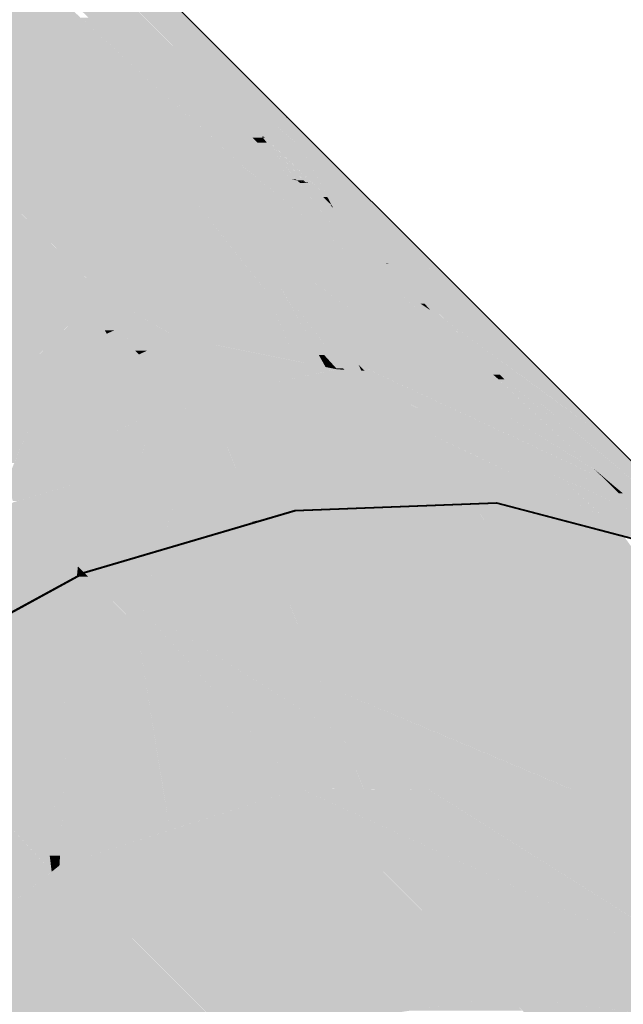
# Model space of a CAD drawing. Extents: x -123 to 597, y -160 to 584.
# Tile 44 of 207: x -37.993 to -37.28, y 27.575 to 28.738. Entities that reach past the tile are written whole.
import ezdxf

# ---------------------------------------------------------------- set-up
doc = ezdxf.new("R2010")
doc.units = 0
doc.layers.get('0').update_dxf_attribs({"lineweight": 35})
doc.layers.add('S_Schmutzwasser', color=7, linetype='Continuous', lineweight=35, true_color=0xcc3300)
doc.layers.add('S_Schmutzwasser-Shading', color=7, linetype='Continuous', lineweight=35, true_color=0xcc3300)

# ---------------------------------------------------------------- blocks, each defined once
blk = doc.blocks.new('Shading-A07ALSCZ1N', base_point=(-37.6608, 28.5884))
at = {"layer": 'S_Schmutzwasser-Shading', "color": 26, "true_color": 0x731c00}
for points in [[(-37.7009, 28.6236), (-38.5461, 29.4923), (-38.5757, 29.4923)], [(-37.6773, 28.6236), (-37.7009, 28.6236), (-38.5461, 29.4923)], [(-37.7069, 28.6001), (-38.587, 29.4815), (-38.5883, 29.4815)], [(-37.7173, 28.6128), (-38.5654, 29.4821), (-38.5876, 29.4821)], [(-37.7047, 28.6001), (-37.7069, 28.6001), (-38.587, 29.4815)], [(-37.69, 28.6128), (-37.7173, 28.6128), (-38.5654, 29.4821)], [(-37.69, 28.6128), (-37.6773, 28.6236), (-37.7009, 28.6236)], [(-37.6736, 28.6128), (-37.69, 28.6128), (-37.6787, 28.6225)], [(-37.6762, 28.6225), (-37.6787, 28.6225), (-37.6773, 28.6236)], [(-37.6608, 28.5884), (-37.6762, 28.6225), (-37.6787, 28.6225)], [(-37.6421, 28.5884), (-37.6608, 28.5884), (-37.6762, 28.6225)], [(-37.7047, 28.6001), (-37.69, 28.6128), (-37.7173, 28.6128)], [(-37.6749, 28.6001), (-37.7047, 28.6001), (-37.69, 28.6128)], [(-37.6608, 28.5884), (-37.6736, 28.6128), (-37.69, 28.6128)], [(-37.7059, 28.5991), (-37.7047, 28.6001), (-37.7069, 28.6001)], [(-37.7036, 28.5991), (-37.7059, 28.5991), (-37.7047, 28.6001)], [(-37.6296, 28.5289), (-37.7036, 28.5991), (-37.7059, 28.5991)], [(-37.6477, 28.5455), (-37.6523, 28.5455), (-37.7059, 28.5991)], [(-37.6922, 28.5884), (-37.6749, 28.6001), (-37.7047, 28.6001)], [(-37.6608, 28.5884), (-37.6922, 28.5884), (-37.6749, 28.6001)], [(-37.6296, 28.5289), (-37.6608, 28.5884), (-37.6922, 28.5884)], [(-37.5472, 28.4934), (-37.6421, 28.5884), (-37.6608, 28.5884)], [(-37.5744, 28.5162), (-37.6229, 28.5162), (-37.6608, 28.5884)], [(-37.6348, 28.5289), (-37.6477, 28.5455), (-37.6523, 28.5455)], [(-37.6244, 28.519), (-37.6258, 28.519), (-37.6523, 28.5455)], [(-37.6296, 28.5289), (-37.6348, 28.5289), (-37.6477, 28.5455)], [(-37.6244, 28.519), (-37.6296, 28.5289), (-37.6348, 28.5289)], [(-37.6229, 28.5162), (-37.6244, 28.519), (-37.6258, 28.519)], [(-37.5871, 28.4934), (-37.5744, 28.5162), (-37.6229, 28.5162)], [(-37.5204, 28.451), (-37.5578, 28.451), (-37.6229, 28.5162)], [(-37.5472, 28.4934), (-37.5871, 28.4934), (-37.5744, 28.5162)], [(-37.4776, 28.4238), (-37.5472, 28.4934), (-37.5871, 28.4934)], [(-37.4776, 28.4238), (-37.5204, 28.451), (-37.5578, 28.451)]]:
    blk.add_solid(points, dxfattribs=at)
at = {"layer": 'S_Schmutzwasser-Shading', "color": 24, "true_color": 0x8d2300}
for points in [[(-37.718, 28.5991), (-38.5836, 29.4768), (-38.5932, 29.4768)], [(-37.7059, 28.5991), (-37.718, 28.5991), (-38.5836, 29.4768)], [(-37.7595, 28.5932), (-38.5557, 29.4392), (-38.6327, 29.4392)], [(-37.7121, 28.5932), (-37.7595, 28.5932), (-38.5557, 29.4392)], [(-37.7854, 28.5233), (-38.5106, 29.2833), (-38.5455, 29.2833)], [(-37.736, 28.5704), (-37.8, 28.5704), (-38.5106, 29.2833)], [(-37.7688, 28.5391), (-37.8005, 28.5391), (-38.5106, 29.2833)], [(-37.736, 28.5704), (-37.9116, 28.7406), (-37.9209, 28.7406)], [(-37.7121, 28.5932), (-37.7059, 28.5991), (-37.718, 28.5991)], [(-37.736, 28.5704), (-37.7121, 28.5932), (-37.7595, 28.5932)], [(-37.7688, 28.5391), (-37.736, 28.5704), (-37.8, 28.5704)], [(-37.7854, 28.5233), (-37.7688, 28.5391), (-37.8005, 28.5391)]]:
    blk.add_solid(points, dxfattribs=at)
at = {"layer": 'S_Schmutzwasser-Shading', "color": 24, "true_color": 0xa42900}
for points in [[(-37.9026, 28.5233), (-38.5997, 29.3376), (-38.7378, 29.3376)], [(-37.7854, 28.5233), (-37.9026, 28.5233), (-38.5997, 29.3376)], [(-37.9476, 28.4662), (-38.692, 29.2929), (-38.7836, 29.2929)], [(-37.844, 28.4662), (-37.9476, 28.4662), (-38.692, 29.2929)], [(-37.9247, 28.4153), (-38.7743, 29.2837), (-38.7931, 29.2837)], [(-37.8962, 28.4153), (-37.9247, 28.4153), (-38.7743, 29.2837)], [(-37.844, 28.4662), (-37.7854, 28.5233), (-37.9026, 28.5233)], [(-37.8962, 28.4153), (-37.844, 28.4662), (-37.9476, 28.4662)], [(-37.9107, 28.4013), (-37.8962, 28.4153), (-37.9247, 28.4153)]]:
    blk.add_solid(points, dxfattribs=at)
at = {"layer": 'S_Schmutzwasser-Shading', "color": 22, "true_color": 0xb62d00}
for points in [[(-37.9347, 28.4013), (-38.7832, 29.2738), (-38.8031, 29.2738)], [(-37.9107, 28.4013), (-37.9347, 28.4013), (-38.7832, 29.2738)], [(-37.9228, 28.3894), (-38.0584, 28.3894), (-38.7241, 29.1944)], [(-37.9902, 28.3229), (-38.1545, 28.3229), (-38.8114, 29.1239)], [(-37.9228, 28.3894), (-37.9107, 28.4013), (-37.9347, 28.4013)], [(-37.9034, 28.3894), (-37.9228, 28.3894), (-37.9107, 28.4013)], [(-37.8809, 28.3715), (-37.8926, 28.3715), (-37.9107, 28.4013)], [(-37.9902, 28.3229), (-37.9228, 28.3894), (-38.0584, 28.3894)], [(-37.9067, 28.36), (-37.9525, 28.36), (-37.9228, 28.3894)], [(-37.9108, 28.3674), (-37.9034, 28.3894), (-37.9228, 28.3894)], [(-37.8901, 28.3674), (-37.9108, 28.3674), (-37.9034, 28.3894)], [(-37.8521, 28.3428), (-37.9456, 28.3428), (-37.8809, 28.3715)], [(-37.9067, 28.36), (-37.8901, 28.3674), (-37.9108, 28.3674)], [(-37.8901, 28.3674), (-37.8809, 28.3715), (-37.8926, 28.3715)], [(-37.9902, 28.3229), (-37.9067, 28.36), (-37.9525, 28.36)], [(-38.0057, 28.2414), (-38.073, 28.2414), (-37.8521, 28.3428)], [(-37.8954, 28.3229), (-37.9902, 28.3229), (-37.8521, 28.3428)], [(-37.9902, 28.3229), (-37.8521, 28.3428), (-37.9456, 28.3428)], [(-38.073, 28.2414), (-37.9902, 28.3229), (-38.1545, 28.3229)], [(-38.073, 28.2414), (-37.8954, 28.3229), (-37.9902, 28.3229)]]:
    blk.add_solid(points, dxfattribs=at)
at = {"layer": 'S_Schmutzwasser-Shading', "color": 24, "true_color": 0x8c2300}
for points in [[(-37.7012, 28.5932), (-37.7121, 28.5932), (-37.7059, 28.5991)], [(-37.6577, 28.5484), (-37.6656, 28.5484), (-37.7059, 28.5991)], [(-37.653, 28.5463), (-37.6556, 28.5463), (-37.7059, 28.5991)], [(-37.6909, 28.5704), (-37.736, 28.5704), (-37.7121, 28.5932)], [(-37.6717, 28.5497), (-37.7012, 28.5932), (-37.7121, 28.5932)], [(-37.6667, 28.5497), (-37.6717, 28.5497), (-37.7012, 28.5932)], [(-37.6979, 28.5391), (-37.7688, 28.5391), (-37.736, 28.5704)], [(-37.7247, 28.5612), (-37.6909, 28.5704), (-37.736, 28.5704)], [(-37.6824, 28.5612), (-37.7247, 28.5612), (-37.6909, 28.5704)], [(-37.6717, 28.5497), (-37.6824, 28.5612), (-37.7247, 28.5612)], [(-37.6656, 28.5484), (-37.7092, 28.5484), (-37.7247, 28.5612)], [(-37.5838, 28.4454), (-37.6656, 28.5484), (-37.7092, 28.5484)], [(-37.6656, 28.5484), (-37.6667, 28.5497), (-37.6717, 28.5497)], [(-37.6556, 28.5463), (-37.6577, 28.5484), (-37.6656, 28.5484)], [(-37.6229, 28.5162), (-37.64, 28.5162), (-37.6656, 28.5484)], [(-37.6523, 28.5455), (-37.6618, 28.5455), (-37.6656, 28.5484)], [(-37.6229, 28.5162), (-37.6523, 28.5455), (-37.6618, 28.5455)], [(-37.6523, 28.5455), (-37.653, 28.5463), (-37.6556, 28.5463)], [(-37.7513, 28.5233), (-37.7854, 28.5233), (-37.7688, 28.5391)], [(-37.6653, 28.4454), (-37.6979, 28.5391), (-37.7688, 28.5391)], [(-37.5838, 28.4454), (-37.6653, 28.4454), (-37.6979, 28.5391)], [(-37.6933, 28.4312), (-37.7513, 28.5233), (-37.7854, 28.5233)], [(-37.6496, 28.4312), (-37.6933, 28.4312), (-37.7513, 28.5233)], [(-37.5879, 28.4505), (-37.6229, 28.5162), (-37.64, 28.5162)], [(-37.5603, 28.4505), (-37.5879, 28.4505), (-37.6229, 28.5162)], [(-37.5578, 28.451), (-37.5608, 28.451), (-37.6229, 28.5162)], [(-37.5838, 28.4454), (-37.5603, 28.4505), (-37.5879, 28.4505)], [(-37.5603, 28.4505), (-37.5578, 28.451), (-37.5608, 28.451)], [(-37.6496, 28.4312), (-37.5838, 28.4454), (-37.6653, 28.4454)], [(-37.6855, 28.4234), (-37.6496, 28.4312), (-37.6933, 28.4312)]]:
    blk.add_solid(points, dxfattribs=at)
at = {"layer": 'S_Schmutzwasser-Shading', "color": 24, "true_color": 0xa32800}
for points in [[(-37.778, 28.5139), (-37.7951, 28.5139), (-37.7854, 28.5233)], [(-37.6855, 28.4234), (-37.7066, 28.4234), (-37.7854, 28.5233)], [(-37.7714, 28.4821), (-37.8277, 28.4821), (-37.7951, 28.5139)], [(-37.774, 28.4856), (-37.778, 28.5139), (-37.7951, 28.5139)], [(-37.7557, 28.4856), (-37.774, 28.4856), (-37.778, 28.5139)], [(-37.7008, 28.416), (-37.8949, 28.416), (-37.7557, 28.4856)], [(-37.7944, 28.4662), (-37.844, 28.4662), (-37.7557, 28.4856)], [(-37.844, 28.4662), (-37.7714, 28.4821), (-37.8277, 28.4821)], [(-37.7714, 28.4821), (-37.7557, 28.4856), (-37.774, 28.4856)], [(-37.8962, 28.4153), (-37.7944, 28.4662), (-37.844, 28.4662)], [(-37.8726, 28.4013), (-37.9107, 28.4013), (-37.8962, 28.4153)], [(-37.7022, 28.4153), (-37.8962, 28.4153), (-37.7008, 28.416)], [(-37.8962, 28.4153), (-37.7008, 28.416), (-37.8949, 28.416)], [(-37.8091, 28.3636), (-37.7022, 28.4153), (-37.8962, 28.4153)], [(-37.7008, 28.416), (-37.6855, 28.4234), (-37.7066, 28.4234)], [(-37.8809, 28.3715), (-37.8726, 28.4013), (-37.9107, 28.4013)], [(-37.8225, 28.3715), (-37.8809, 28.3715), (-37.8726, 28.4013)], [(-37.8091, 28.3636), (-37.8684, 28.3636), (-37.8809, 28.3715)], [(-37.8091, 28.3636), (-37.8225, 28.3715), (-37.8809, 28.3715)], [(-37.8427, 28.3473), (-37.8567, 28.3473), (-37.8809, 28.3715)], [(-37.8427, 28.3473), (-37.8091, 28.3636), (-37.8684, 28.3636)], [(-37.8521, 28.3428), (-37.8427, 28.3473), (-37.8567, 28.3473)]]:
    blk.add_solid(points, dxfattribs=at)
at = {"layer": 'S_Schmutzwasser-Shading', "color": 26, "true_color": 0x8a2200}
for points in [[(-37.5559, 28.4454), (-37.5838, 28.4454), (-37.5603, 28.4505)], [(-37.5573, 28.4505), (-37.5603, 28.4505), (-37.5578, 28.451)], [(-37.5193, 28.4027), (-37.5573, 28.4505), (-37.5603, 28.4505)], [(-37.5019, 28.3951), (-37.5079, 28.3951), (-37.5578, 28.451)], [(-37.5146, 28.4027), (-37.5193, 28.4027), (-37.5573, 28.4505)], [(-37.5829, 28.4312), (-37.6496, 28.4312), (-37.5838, 28.4454)], [(-37.5193, 28.4027), (-37.5559, 28.4454), (-37.5838, 28.4454)], [(-37.5664, 28.4339), (-37.5831, 28.4339), (-37.5838, 28.4454)], [(-37.6391, 28.4234), (-37.6855, 28.4234), (-37.6496, 28.4312)], [(-37.5797, 28.3795), (-37.5829, 28.4312), (-37.6496, 28.4312)], [(-37.5797, 28.3795), (-37.5664, 28.4339), (-37.5831, 28.4339)], [(-37.5036, 28.3795), (-37.5797, 28.3795), (-37.5664, 28.4339)], [(-37.4902, 28.3835), (-37.5082, 28.3835), (-37.5664, 28.4339)], [(-37.5797, 28.3795), (-37.6417, 28.3795), (-37.6855, 28.4234)], [(-37.5797, 28.3795), (-37.6391, 28.4234), (-37.6855, 28.4234)], [(-37.5079, 28.3951), (-37.5146, 28.4027), (-37.5193, 28.4027)], [(-37.4902, 28.3835), (-37.5019, 28.3951), (-37.5079, 28.3951)], [(-37.5926, 28.3305), (-37.5797, 28.3795), (-37.6417, 28.3795)], [(-37.5134, 28.3305), (-37.5926, 28.3305), (-37.5797, 28.3795)], [(-37.4395, 28.3214), (-37.5011, 28.3214), (-37.5797, 28.3795)], [(-37.4338, 28.319), (-37.5036, 28.3795), (-37.5797, 28.3795)], [(-37.4338, 28.319), (-37.4902, 28.3835), (-37.5082, 28.3835)], [(-37.4258, 28.319), (-37.4338, 28.319), (-37.4902, 28.3835)], [(-37.5011, 28.3214), (-37.5134, 28.3305), (-37.5926, 28.3305)], [(-37.4773, 28.319), (-37.4395, 28.3214), (-37.5011, 28.3214)], [(-37.4338, 28.319), (-37.4773, 28.319), (-37.4395, 28.3214)], [(-37.4282, 28.3141), (-37.4338, 28.319), (-37.4773, 28.319)], [(-37.422, 28.3141), (-37.4282, 28.3141), (-37.4338, 28.319)], [(-37.4201, 28.3133), (-37.4258, 28.319), (-37.4338, 28.319)], [(-37.4201, 28.3133), (-37.422, 28.3141), (-37.4282, 28.3141)]]:
    blk.add_solid(points, dxfattribs=at)
at = {"layer": 'S_Schmutzwasser-Shading', "color": 26, "true_color": 0x721c00}
for points in [[(-37.4776, 28.4238), (-37.5306, 28.4238), (-37.5578, 28.451)], [(-37.4902, 28.3835), (-37.4776, 28.4238), (-37.5306, 28.4238)], [(-37.4372, 28.3835), (-37.4902, 28.3835), (-37.4776, 28.4238)], [(-37.3719, 28.2967), (-37.3918, 28.2967), (-37.4902, 28.3835)], [(-37.2917, 28.238), (-37.4372, 28.3835), (-37.4902, 28.3835)], [(-37.4106, 28.3133), (-37.4201, 28.3133), (-37.4902, 28.3835)], [(-37.3918, 28.2967), (-37.4106, 28.3133), (-37.4201, 28.3133)], [(-37.2917, 28.238), (-37.3719, 28.2967), (-37.3918, 28.2967)]]:
    blk.add_solid(points, dxfattribs=at)
at = {"layer": 'S_Schmutzwasser-Shading', "color": 24, "true_color": 0x9f2700}
for points in [[(-37.6788, 28.3636), (-37.8091, 28.3636), (-37.7008, 28.416)], [(-37.6814, 28.416), (-37.7008, 28.416), (-37.6855, 28.4234)], [(-37.6498, 28.3601), (-37.6773, 28.3601), (-37.7008, 28.416)], [(-37.6498, 28.3601), (-37.6814, 28.416), (-37.7008, 28.416)], [(-37.5926, 28.3305), (-37.6144, 28.3305), (-37.6855, 28.4234)], [(-37.6371, 28.3601), (-37.6498, 28.3601), (-37.6855, 28.4234)], [(-37.7281, 28.3473), (-37.8427, 28.3473), (-37.8091, 28.3636)], [(-37.6668, 28.3351), (-37.6788, 28.3636), (-37.8091, 28.3636)], [(-37.6668, 28.3351), (-37.6498, 28.3601), (-37.6773, 28.3601)], [(-37.6356, 28.3351), (-37.6668, 28.3351), (-37.6498, 28.3601)], [(-37.6271, 28.3353), (-37.6371, 28.3601), (-37.6498, 28.3601)], [(-37.6334, 28.3422), (-37.6397, 28.3422), (-37.6498, 28.3601)], [(-37.618, 28.3353), (-37.6271, 28.3353), (-37.6371, 28.3601)], [(-37.8243, 28.3428), (-37.8521, 28.3428), (-37.8427, 28.3473)], [(-37.8194, 28.3101), (-37.8243, 28.3428), (-37.8521, 28.3428)], [(-37.7535, 28.3253), (-37.7281, 28.3473), (-37.8427, 28.3473)], [(-37.692, 28.3101), (-37.8194, 28.3101), (-37.8243, 28.3428)], [(-37.618, 28.3253), (-37.7535, 28.3253), (-37.7281, 28.3473)], [(-37.6317, 28.328), (-37.6356, 28.3351), (-37.6668, 28.3351)], [(-37.6271, 28.3353), (-37.6358, 28.3353), (-37.6397, 28.3422)], [(-37.6271, 28.3353), (-37.6334, 28.3422), (-37.6397, 28.3422)], [(-37.6317, 28.328), (-37.6271, 28.3353), (-37.6358, 28.3353)], [(-37.6205, 28.328), (-37.6317, 28.328), (-37.6271, 28.3353)], [(-37.6114, 28.3266), (-37.6192, 28.3266), (-37.6271, 28.3353)], [(-37.6114, 28.3266), (-37.618, 28.3353), (-37.6271, 28.3353)], [(-37.692, 28.3101), (-37.618, 28.3253), (-37.7535, 28.3253)], [(-37.618, 28.3253), (-37.6205, 28.328), (-37.6317, 28.328)], [(-37.618, 28.3253), (-37.6114, 28.3266), (-37.6192, 28.3266)], [(-37.6114, 28.3266), (-37.5926, 28.3305), (-37.6144, 28.3305)], [(-37.7977, 28.2883), (-37.692, 28.3101), (-37.8194, 28.3101)]]:
    blk.add_solid(points, dxfattribs=at)
at = {"layer": 'S_Schmutzwasser-Shading', "color": 24, "true_color": 0xb02c00}
for points in [[(-37.8339, 28.2724), (-37.9588, 28.2724), (-37.8521, 28.3428)], [(-37.7977, 28.2883), (-37.8381, 28.2883), (-37.8521, 28.3428)], [(-37.8339, 28.2724), (-37.7977, 28.2883), (-37.8381, 28.2883)], [(-37.8675, 28.2576), (-37.9812, 28.2576), (-37.8339, 28.2724)], [(-37.9812, 28.2576), (-37.8339, 28.2724), (-37.9588, 28.2724)], [(-37.9994, 28.2147), (-38.0462, 28.2147), (-37.9812, 28.2576)], [(-38.0073, 28.1959), (-37.8675, 28.2576), (-37.9812, 28.2576)]]:
    blk.add_solid(points, dxfattribs=at)
at = {"layer": 'S_Schmutzwasser-Shading', "color": 24, "true_color": 0x972500}
for points in [[(-37.5722, 28.3101), (-37.692, 28.3101), (-37.5857, 28.3235)], [(-37.692, 28.3101), (-37.5857, 28.3235), (-37.6265, 28.3235)], [(-37.5857, 28.3235), (-37.6265, 28.3235), (-37.618, 28.3253)], [(-37.6097, 28.3253), (-37.618, 28.3253), (-37.6114, 28.3266)], [(-37.6091, 28.3248), (-37.6097, 28.3253), (-37.618, 28.3253)], [(-37.5908, 28.3266), (-37.6114, 28.3266), (-37.5926, 28.3305)], [(-37.6091, 28.3248), (-37.5908, 28.3266), (-37.6114, 28.3266)], [(-37.59, 28.3248), (-37.6091, 28.3248), (-37.5908, 28.3266)], [(-37.5895, 28.3237), (-37.59, 28.3248), (-37.6091, 28.3248)], [(-37.5859, 28.3237), (-37.5895, 28.3237), (-37.5926, 28.3305)], [(-37.5857, 28.3235), (-37.5859, 28.3237), (-37.5895, 28.3237)], [(-37.5604, 28.2983), (-37.7494, 28.2983), (-37.692, 28.3101)], [(-37.5604, 28.2983), (-37.5722, 28.3101), (-37.692, 28.3101)], [(-37.5505, 28.2883), (-37.7977, 28.2883), (-37.5604, 28.2983)], [(-37.7977, 28.2883), (-37.5604, 28.2983), (-37.7494, 28.2983)], [(-37.513, 28.2508), (-37.5505, 28.2883), (-37.7977, 28.2883)], [(-37.513, 28.2508), (-37.7602, 28.2508), (-37.7977, 28.2883)], [(-37.751, 28.2417), (-37.513, 28.2508), (-37.7602, 28.2508)]]:
    blk.add_solid(points, dxfattribs=at)
at = {"layer": 'S_Schmutzwasser-Shading', "color": 26, "true_color": 0x852100}
for points in [[(-37.5011, 28.3214), (-37.5731, 28.3214), (-37.5926, 28.3305)], [(-37.5777, 28.3235), (-37.5857, 28.3235), (-37.5926, 28.3305)], [(-37.3499, 28.2078), (-37.5777, 28.3235), (-37.5857, 28.3235)], [(-37.5342, 28.2983), (-37.5604, 28.2983), (-37.5857, 28.3235)], [(-37.3291, 28.2078), (-37.3499, 28.2078), (-37.5777, 28.3235)], [(-37.3262, 28.2065), (-37.5011, 28.3214), (-37.5731, 28.3214)], [(-37.4282, 28.3141), (-37.4892, 28.3141), (-37.5011, 28.3214)], [(-37.3133, 28.2065), (-37.3262, 28.2065), (-37.5011, 28.3214)], [(-37.315, 28.2076), (-37.4282, 28.3141), (-37.4892, 28.3141)], [(-37.4201, 28.3133), (-37.4273, 28.3133), (-37.4282, 28.3141)], [(-37.3869, 28.2753), (-37.4201, 28.3133), (-37.4273, 28.3133)], [(-37.382, 28.2753), (-37.3869, 28.2753), (-37.4201, 28.3133)], [(-37.4137, 28.2247), (-37.5342, 28.2983), (-37.5604, 28.2983)], [(-37.4658, 28.2508), (-37.513, 28.2508), (-37.5604, 28.2983)], [(-37.3842, 28.2247), (-37.4137, 28.2247), (-37.5342, 28.2983)], [(-37.315, 28.2076), (-37.382, 28.2753), (-37.3869, 28.2753)], [(-37.3143, 28.2076), (-37.315, 28.2076), (-37.382, 28.2753)], [(-37.4137, 28.2247), (-37.4658, 28.2508), (-37.513, 28.2508)], [(-37.3499, 28.2078), (-37.3842, 28.2247), (-37.4137, 28.2247)], [(-37.3019, 28.1952), (-37.3291, 28.2078), (-37.3499, 28.2078)], [(-37.3019, 28.1952), (-37.3133, 28.2065), (-37.3262, 28.2065)], [(-37.3133, 28.2065), (-37.3143, 28.2076), (-37.315, 28.2076)]]:
    blk.add_solid(points, dxfattribs=at)
at = {"layer": 'S_Schmutzwasser-Shading', "color": 26, "true_color": 0x701c00}
for points in [[(-37.2891, 28.2065), (-37.3133, 28.2065), (-37.4201, 28.3133)], [(-37.3918, 28.2967), (-37.3997, 28.2967), (-37.4201, 28.3133)], [(-37.1479, 28.0913), (-37.3918, 28.2967), (-37.3997, 28.2967)], [(-37.2917, 28.238), (-37.3212, 28.238), (-37.3918, 28.2967)], [(-37.1451, 28.0913), (-37.1479, 28.0913), (-37.3918, 28.2967)], [(-37.1451, 28.0913), (-37.2917, 28.238), (-37.3212, 28.238)], [(-37.292, 28.1884), (-37.2891, 28.2065), (-37.3133, 28.2065)], [(-37.3, 28.1952), (-37.3019, 28.1952), (-37.3133, 28.2065)], [(-37.2669, 28.1884), (-37.292, 28.1884), (-37.2891, 28.2065)], [(-37.292, 28.1884), (-37.3, 28.1952), (-37.3019, 28.1952)], [(-37.1324, 28.0786), (-37.2669, 28.1884), (-37.292, 28.1884)]]:
    blk.add_solid(points, dxfattribs=at)
at = {"layer": 'S_Schmutzwasser-Shading', "color": 24, "true_color": 0xa62900}
for points in [[(-37.796, 28.2724), (-37.8339, 28.2724), (-37.7977, 28.2883)], [(-37.751, 28.2417), (-37.7927, 28.2417), (-37.7977, 28.2883)], [(-37.8521, 28.2119), (-37.9711, 28.2119), (-37.8339, 28.2724)], [(-37.7914, 28.2298), (-37.8467, 28.2298), (-37.796, 28.2724)], [(-37.8467, 28.2298), (-37.796, 28.2724), (-37.8339, 28.2724)], [(-37.7914, 28.2298), (-37.751, 28.2417), (-37.7927, 28.2417)], [(-37.8521, 28.2119), (-37.7914, 28.2298), (-37.8467, 28.2298)], [(-37.9086, 28.1959), (-38.0073, 28.1959), (-37.8521, 28.2119)], [(-38.0073, 28.1959), (-37.8521, 28.2119), (-37.9711, 28.2119)], [(-37.9957, 28.1697), (-38.0012, 28.1697), (-37.8521, 28.2119)], [(-38.0012, 28.1697), (-37.9086, 28.1959), (-38.0073, 28.1959)]]:
    blk.add_solid(points, dxfattribs=at)
at = {"layer": 'S_Schmutzwasser-Shading', "color": 24, "true_color": 0x912400}
for points in [[(-37.5068, 28.2417), (-37.751, 28.2417), (-37.513, 28.2508)], [(-37.4294, 28.1672), (-37.457, 28.1672), (-37.513, 28.2508)], [(-37.6756, 28.1662), (-37.5068, 28.2417), (-37.751, 28.2417)], [(-37.4563, 28.1662), (-37.6756, 28.1662), (-37.5068, 28.2417)], [(-37.6675, 28.1581), (-37.4563, 28.1662), (-37.6756, 28.1662)], [(-37.4563, 28.1662), (-37.4294, 28.1672), (-37.457, 28.1672)]]:
    blk.add_solid(points, dxfattribs=at)
at = {"layer": 'S_Schmutzwasser-Shading', "color": 26, "true_color": 0x812000}
for points in [[(-37.4137, 28.2247), (-37.4576, 28.2247), (-37.513, 28.2508)], [(-37.3361, 28.1672), (-37.4294, 28.1672), (-37.513, 28.2508)], [(-37.3977, 28.1963), (-37.4137, 28.2247), (-37.4576, 28.2247)], [(-37.3499, 28.2078), (-37.3773, 28.2078), (-37.4137, 28.2247)], [(-37.3524, 28.1963), (-37.3977, 28.1963), (-37.4137, 28.2247)], [(-37.3143, 28.1788), (-37.3499, 28.2078), (-37.3773, 28.2078)], [(-37.3019, 28.1952), (-37.3219, 28.1952), (-37.3499, 28.2078)], [(-37.2855, 28.1788), (-37.3143, 28.1788), (-37.3499, 28.2078)], [(-37.306, 28.153), (-37.3524, 28.1963), (-37.3977, 28.1963)], [(-37.2609, 28.1542), (-37.3072, 28.1542), (-37.3524, 28.1963)], [(-37.2855, 28.1788), (-37.3019, 28.1952), (-37.3219, 28.1952)], [(-37.2609, 28.1542), (-37.2855, 28.1788), (-37.3143, 28.1788)], [(-37.3755, 28.153), (-37.3361, 28.1672), (-37.4294, 28.1672)], [(-37.306, 28.153), (-37.3755, 28.153), (-37.3361, 28.1672)], [(-37.2787, 28.1275), (-37.306, 28.153), (-37.3755, 28.153)], [(-37.306, 28.153), (-37.2609, 28.1542), (-37.3072, 28.1542)], [(-37.2598, 28.153), (-37.306, 28.153), (-37.2609, 28.1542)], [(-37.252, 28.1275), (-37.2787, 28.1275), (-37.306, 28.153)], [(-37.2184, 28.1116), (-37.2598, 28.153), (-37.306, 28.153)]]:
    blk.add_solid(points, dxfattribs=at)
at = {"layer": 'S_Schmutzwasser-Shading', "color": 24, "true_color": 0x9e2700}
for points in [[(-37.7463, 28.2298), (-37.7914, 28.2298), (-37.751, 28.2417)], [(-37.6675, 28.1581), (-37.7176, 28.1581), (-37.751, 28.2417)], [(-37.7968, 28.2119), (-37.8521, 28.2119), (-37.7914, 28.2298)], [(-37.7129, 28.1465), (-37.8168, 28.1465), (-37.7463, 28.2298)], [(-37.8168, 28.1465), (-37.7463, 28.2298), (-37.7914, 28.2298)], [(-37.8784, 28.1684), (-38, 28.1684), (-37.8521, 28.2119)], [(-37.8256, 28.1178), (-37.909, 28.1178), (-37.7968, 28.2119)], [(-37.909, 28.1178), (-37.7968, 28.2119), (-37.8521, 28.2119)], [(-37.9242, 28.0926), (-37.8784, 28.1684), (-38, 28.1684)], [(-37.7129, 28.1465), (-37.6675, 28.1581), (-37.7176, 28.1581)], [(-37.7068, 28.1465), (-37.7129, 28.1465), (-37.6675, 28.1581)], [(-37.8256, 28.1178), (-37.7129, 28.1465), (-37.8168, 28.1465)], [(-37.8044, 28.1178), (-37.8256, 28.1178), (-37.7123, 28.1449)], [(-37.8256, 28.1178), (-37.7123, 28.1449), (-37.7192, 28.1449)], [(-37.7123, 28.1449), (-37.7192, 28.1449), (-37.7129, 28.1465)], [(-37.7123, 28.1449), (-37.7068, 28.1465), (-37.7129, 28.1465)], [(-37.9242, 28.0926), (-37.8256, 28.1178), (-37.909, 28.1178)], [(-37.8899, 28.0926), (-37.9242, 28.0926), (-37.8276, 28.111)], [(-37.9242, 28.0926), (-37.8276, 28.111), (-37.8524, 28.111)], [(-37.8276, 28.111), (-37.8524, 28.111), (-37.8256, 28.1178)], [(-37.8276, 28.111), (-37.8044, 28.1178), (-37.8256, 28.1178)], [(-37.9164, 28.0848), (-37.8899, 28.0926), (-37.9242, 28.0926)]]:
    blk.add_solid(points, dxfattribs=at)
at = {"layer": 'S_Schmutzwasser-Shading', "color": 26, "true_color": 0x6f1b00}
for points in [[(-37.292, 28.1884), (-37.2951, 28.1884), (-37.3019, 28.1952)], [(-37.2855, 28.1788), (-37.292, 28.1884), (-37.2951, 28.1884)], [(-37.1324, 28.0786), (-37.1603, 28.0786), (-37.292, 28.1884)], [(-37.2805, 28.1788), (-37.2855, 28.1788), (-37.292, 28.1884)], [(-37.1229, 28.0473), (-37.1248, 28.0473), (-37.2855, 28.1788)], [(-37.1125, 28.0389), (-37.2805, 28.1788), (-37.2855, 28.1788)], [(-37.2555, 28.1542), (-37.2609, 28.1542), (-37.2855, 28.1788)]]:
    blk.add_solid(points, dxfattribs=at)
at = {"layer": 'S_Schmutzwasser-Shading', "color": 24, "true_color": 0xa82a00}
for points in [[(-37.9666, 28.135), (-38.0612, 28.135), (-38, 28.1684)], [(-37.9526, 28.1211), (-38.0704, 28.1211), (-37.9666, 28.135)], [(-38.0704, 28.1211), (-37.9666, 28.135), (-38.0612, 28.135)], [(-37.9242, 28.0926), (-38.0891, 28.0926), (-38.0704, 28.1211)], [(-37.9242, 28.0926), (-37.9526, 28.1211), (-38.0704, 28.1211)], [(-37.9253, 28.0815), (-38.0964, 28.0815), (-37.9242, 28.0926)], [(-38.0964, 28.0815), (-37.9242, 28.0926), (-38.0891, 28.0926)], [(-37.9164, 28.0848), (-37.925, 28.0848), (-37.9242, 28.0926)], [(-38.1592, 27.9525), (-37.9254, 28.0799), (-37.9281, 28.0799)], [(-38.0946, 27.9881), (-38.1578, 27.9881), (-37.9253, 28.0815)], [(-38.1424, 27.9943), (-38.1537, 27.9943), (-37.9253, 28.0815)], [(-38.1537, 27.9943), (-37.9253, 28.0815), (-38.0964, 28.0815)], [(-37.9254, 28.0799), (-37.9281, 28.0799), (-37.9253, 28.0815)], [(-37.9254, 28.0799), (-37.9226, 28.0815), (-37.9253, 28.0815)], [(-37.9226, 28.0815), (-37.9253, 28.0815), (-37.9164, 28.0848)], [(-37.9253, 28.0815), (-37.9164, 28.0848), (-37.925, 28.0848)]]:
    blk.add_solid(points, dxfattribs=at)
blk = doc.blocks.new('Shading-A07ALSD11N', base_point=(-38.6522, 26.5087))
at = {"layer": 'S_Schmutzwasser-Shading', "color": 24, "true_color": 0x9e2700}
for points in [[(-37.6547, 28.1453), (-37.7132, 28.1453), (-37.668, 28.1586)], [(-37.6996, 28.1115), (-37.8281, 28.1115), (-37.7132, 28.1453)], [(-37.6362, 27.9532), (-37.6547, 28.1453), (-37.7132, 28.1453)], [(-37.4626, 27.9532), (-37.6362, 27.9532), (-37.6547, 28.1453)], [(-37.8361, 28.0853), (-37.9169, 28.0853), (-37.8281, 28.1115)], [(-37.6721, 28.0427), (-37.8491, 28.0427), (-37.6996, 28.1115)], [(-37.8491, 28.0427), (-37.6996, 28.1115), (-37.8281, 28.1115)], [(-37.8491, 28.0427), (-37.8361, 28.0853), (-37.9169, 28.0853)], [(-37.8491, 28.0427), (-37.8742, 28.0427), (-37.9169, 28.0853)], [(-37.855, 28.0235), (-37.8491, 28.0427), (-37.8742, 28.0427)], [(-37.8322, 28.0235), (-37.855, 28.0235), (-37.8491, 28.0427)], [(-37.6362, 27.9532), (-37.7071, 27.9532), (-37.8491, 28.0427)], [(-37.6362, 27.9532), (-37.6721, 28.0427), (-37.8491, 28.0427)], [(-37.6123, 27.8934), (-37.7175, 27.8934), (-37.8491, 28.0427)], [(-37.6617, 27.8301), (-37.8322, 28.0235), (-37.855, 28.0235)], [(-37.6123, 27.8934), (-37.6362, 27.9532), (-37.7071, 27.9532)], [(-37.494, 27.8934), (-37.6123, 27.8934), (-37.6362, 27.9532)], [(-37.3367, 27.8274), (-37.4626, 27.9532), (-37.6362, 27.9532)], [(-37.6617, 27.8301), (-37.6123, 27.8934), (-37.7175, 27.8934)], [(-37.5869, 27.8301), (-37.6617, 27.8301), (-37.6123, 27.8934)], [(-37.5097, 27.8288), (-37.494, 27.8934), (-37.6123, 27.8934)], [(-37.5108, 27.8295), (-37.5866, 27.8295), (-37.6123, 27.8934)], [(-37.3402, 27.8288), (-37.5097, 27.8288), (-37.494, 27.8934)], [(-37.5866, 27.8295), (-37.5869, 27.8301), (-37.6617, 27.8301)], [(-37.5097, 27.8288), (-37.6588, 27.8288), (-37.6617, 27.8301)], [(-37.1251, 27.5849), (-37.4164, 27.5849), (-37.6617, 27.8301)], [(-37.1157, 27.5806), (-37.5097, 27.8288), (-37.6588, 27.8288)], [(-37.5097, 27.8288), (-37.5108, 27.8295), (-37.5866, 27.8295)], [(-37.3367, 27.8274), (-37.3402, 27.8288), (-37.5097, 27.8288)], [(-37.3367, 27.8274), (-37.5074, 27.8274), (-37.5097, 27.8288)], [(-37.1164, 27.5811), (-37.3367, 27.8274), (-37.5074, 27.8274)], [(-37.0904, 27.5811), (-37.1164, 27.5811), (-37.3367, 27.8274)], [(-37.3828, 27.5806), (-37.1251, 27.5849), (-37.4164, 27.5849)], [(-37.0564, 27.5388), (-37.3704, 27.5388), (-37.4164, 27.5849)], [(-37.1157, 27.5806), (-37.3828, 27.5806), (-37.1251, 27.5849)], [(-37.3484, 27.5762), (-37.1157, 27.5806), (-37.3828, 27.5806)], [(-37.1087, 27.5762), (-37.3484, 27.5762), (-37.1157, 27.5806)], [(-37.0476, 27.5377), (-37.1087, 27.5762), (-37.3484, 27.5762)]]:
    blk.add_solid(points, dxfattribs=at)
at = {"layer": 'S_Schmutzwasser-Shading', "color": 24, "true_color": 0x912400}
for points in [[(-37.4517, 28.1586), (-37.668, 28.1586), (-37.4571, 28.1667)], [(-37.3367, 27.8274), (-37.4517, 28.1586), (-37.668, 28.1586)], [(-37.4288, 28.1667), (-37.4571, 28.1667), (-37.4299, 28.1677)], [(-37.2053, 27.7905), (-37.4288, 28.1667), (-37.4571, 28.1667)], [(-37.2299, 27.8274), (-37.3367, 27.8274), (-37.4517, 28.1586)], [(-37.0527, 27.7905), (-37.2053, 27.7905), (-37.4288, 28.1667)], [(-37.2053, 27.7905), (-37.2299, 27.8274), (-37.3367, 27.8274)], [(-36.9932, 27.7311), (-37.2405, 27.7311), (-37.3367, 27.8274)]]:
    blk.add_solid(points, dxfattribs=at)
at = {"layer": 'S_Schmutzwasser-Shading', "color": 26, "true_color": 0x812000}
for points in [[(-37.2794, 28.1281), (-37.3902, 28.1281), (-37.4299, 28.1677)], [(-36.9932, 27.7311), (-37.2794, 28.1281), (-37.3902, 28.1281)]]:
    blk.add_solid(points, dxfattribs=at)
at = {"layer": 'S_Schmutzwasser-Shading', "color": 24, "true_color": 0xa82a00}
for points in [[(-37.938, 27.953), (-38.1597, 27.953), (-37.9257, 28.0805)], [(-37.9453, 27.7508), (-37.9575, 27.7508), (-37.9257, 28.0805)], [(-37.855, 28.0235), (-37.9291, 28.0235), (-37.9257, 28.0805)], [(-37.9121, 28.0805), (-37.9257, 28.0805), (-37.9169, 28.0853)], [(-37.855, 28.0235), (-37.9121, 28.0805), (-37.9257, 28.0805)], [(-37.8157, 27.7809), (-37.9435, 27.7809), (-37.855, 28.0235)], [(-37.9435, 27.7809), (-37.855, 28.0235), (-37.9291, 28.0235)], [(-37.6617, 27.8301), (-37.8236, 27.8301), (-37.855, 28.0235)], [(-37.9575, 27.7508), (-37.938, 27.953), (-38.1597, 27.953)], [(-37.5708, 27.7392), (-37.946, 27.7392), (-37.6617, 27.8301)], [(-37.8157, 27.7809), (-37.6617, 27.8301), (-37.8236, 27.8301)], [(-37.946, 27.7392), (-37.8157, 27.7809), (-37.9435, 27.7809)], [(-37.946, 27.7392), (-37.9453, 27.7508), (-37.9575, 27.7508)], [(-37.7916, 27.5849), (-37.5708, 27.7392), (-37.946, 27.7392)], [(-37.4164, 27.5849), (-37.7916, 27.5849), (-37.5708, 27.7392)], [(-37.7431, 27.5364), (-37.4164, 27.5849), (-37.7916, 27.5849)], [(-37.3993, 27.5677), (-37.5322, 27.5677), (-37.4164, 27.5849)]]:
    blk.add_solid(points, dxfattribs=at)
at = {"layer": 'S_Schmutzwasser-Shading', "color": 24, "true_color": 0xad2b00}
for points in [[(-37.9575, 27.7508), (-37.9726, 27.7508), (-38.1597, 27.953)], [(-37.9552, 27.7319), (-38.1872, 27.7319), (-38.1139, 27.9035)], [(-37.9552, 27.7319), (-37.9575, 27.7508), (-37.9726, 27.7508)], [(-37.946, 27.7392), (-37.9561, 27.7392), (-37.9575, 27.7508)], [(-37.7676, 27.5608), (-38.1702, 27.5608), (-37.946, 27.7392)], [(-37.9552, 27.7319), (-37.946, 27.7392), (-37.9561, 27.7392)], [(-38.1702, 27.5608), (-37.9552, 27.7319), (-38.1872, 27.7319)]]:
    blk.add_solid(points, dxfattribs=at)
blk = doc.blocks.new('KG-Bogen 45°-A07ALSS21N', base_point=(-40.1154, 26.2673))
at = {"color": 0, "linetype": 'ByBlock', "lineweight": -2, "ltscale": 0.35}
for p, q in [((-38.5598, 29.506), (-37.6773, 28.6236)), ((-37.6773, 28.6236), (-37.4776, 28.4238)), ((-37.4776, 28.4238), (-37.2917, 28.238)), ((-37.2917, 28.238), (-37.1324, 28.0786)), ((-37.9164, 28.0848), (-37.6675, 28.1581)), ((-37.6675, 28.1581), (-37.4294, 28.1672)), ((-37.4294, 28.1672), (-37.2184, 28.1116)), ((-38.1592, 27.9525), (-37.9164, 28.0848))]:
    blk.add_line(p, q, dxfattribs=at)
blk = doc.blocks.new('KG-Bogen 45°-A07ALSS41N', base_point=(-38.7771, 25.2718))
at = {"color": 0, "linetype": 'ByBlock', "lineweight": -2, "ltscale": 0.35}
for p, q in [((-37.9169, 28.0853), (-37.668, 28.1586)), ((-37.668, 28.1586), (-37.4299, 28.1677)), ((-37.4299, 28.1677), (-37.2189, 28.1121)), ((-38.1597, 27.953), (-37.9169, 28.0853))]:
    blk.add_line(p, q, dxfattribs=at)

msp = doc.modelspace()

# ---------------------------------------------------------------- block references
at = {"layer": 'S_Schmutzwasser'}
for name, p in [('Shading-A07ALSCZ1N', (-37.6608, 28.5884)), ('Shading-A07ALSD11N', (-38.6522, 26.5087))]:
    msp.add_blockref(name, p, dxfattribs=at)
at = {"layer": 'S_Schmutzwasser', "ltscale": 0.35}
for name, p in [('KG-Bogen 45°-A07ALSS21N', (-40.1154, 26.2673)), ('KG-Bogen 45°-A07ALSS41N', (-38.7771, 25.2718))]:
    msp.add_blockref(name, p, dxfattribs=at)

doc.saveas('drawing.dxf')
